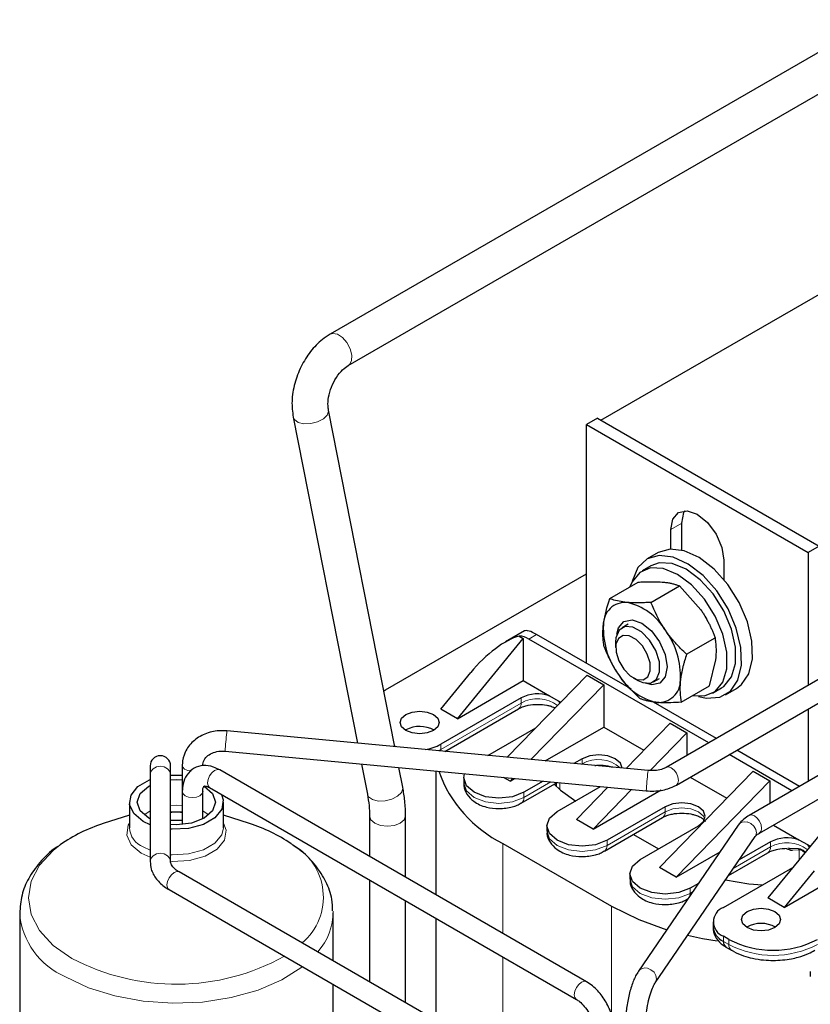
# Model space of a CAD drawing. Header units: millimetres. Extents: x 5 to 418, y 2 to 292.
# Tile 31 of 43: x 324 to 345, y 114 to 139. Entities that reach past the tile are written whole.
import ezdxf

# ---------------------------------------------------------------- set-up
doc = ezdxf.new("R2010")
doc.units = ezdxf.units.MM

msp = doc.modelspace()

# ---------------------------------------------------------------- linework, layer by layer
at = {"color": 7, "linetype": 'Continuous', "lineweight": 25}
for p, q in [((346.2266, 138.9608), (332.3207, 130.9332)), ((332.7807, 130.1364), (346.6866, 138.1641)), ((339.23, 128.7404), (347.1778, 133.3287)), ((357.2847, 129.3401), (340.896, 119.8791)), ((333.9694, 120.4081), (332.2785, 128.9989)), ((341.156, 119.4287), (357.6811, 128.9685)), ((331.3759, 128.8213), (333.014, 120.4981)), ((339.1451, 128.7894), (338.8622, 128.6262)), ((339.1451, 128.7894), (344.8019, 125.5238)), ((338.8622, 128.6262), (344.5191, 125.3605)), ((338.8622, 122.5348), (338.8622, 128.6262)), ((359.4061, 128.1155), (343.0173, 118.6545)), ((343.2773, 118.2041), (359.8025, 127.7439)), ((341.0119, 125.4537), (341.0119, 125.9481)), ((341.2947, 125.4255), (341.2947, 126.1114)), ((344.8019, 125.5238), (344.5191, 125.3605)), ((340.6908, 125.3613), (340.4079, 125.198)), ((342.3695, 125.1644), (342.3695, 124.67)), ((344.5191, 125.3605), (344.5191, 121.9706)), ((340.5079, 125.0248), (340.2816, 124.8942)), ((333.7287, 121.857), (338.8622, 124.8206)), ((339.4538, 124.187), (340.182, 124.6074)), ((340.5072, 124.0914), (341.2354, 124.5118)), ((341.2354, 124.5118), (341.7794, 123.9013)), ((339.9218, 123.5318), (339.7717, 123.4451)), ((335.5671, 121.1222), (337.25, 123.1716)), ((337.2787, 123.3607), (336.7948, 123.0813)), ((337.1449, 123.2323), (337.25, 123.1716)), ((337.25, 123.1716), (337.25, 122.0938)), ((341.9813, 120.5056), (337.3915, 123.1553)), ((340.0071, 121.8739), (337.5895, 123.2696)), ((339.6143, 123.1854), (339.606, 123.0789)), ((341.4183, 122.7683), (342.1465, 123.1887)), ((339.606, 123.0789), (339.606, 122.9386)), ((342.0043, 121.9611), (342.1638, 122.626)), ((335.1429, 121.3672), (335.9078, 122.2987)), ((338.8764, 122.2327), (336.839, 120.1378)), ((338.8764, 122.2327), (339.3007, 121.9878)), ((340.0501, 122.1692), (340.1716, 122.0991)), ((340.5716, 122.0594), (340.7217, 122.1461)), ((335.5671, 121.1222), (337.25, 122.0938)), ((337.25, 122.0938), (337.9192, 121.7075)), ((339.3007, 121.9878), (337.4458, 120.0806)), ((339.3007, 121.9878), (339.3007, 120.91)), ((340.5266, 121.9829), (340.3576, 122.028)), ((341.276, 121.5407), (342.0043, 121.9611)), ((342.0815, 121.7764), (342.3078, 121.907)), ((342.4078, 121.7338), (342.6906, 121.8971)), ((333.6889, 121.8332), (333.7287, 121.857)), ((337.1935, 121.6529), (335.1429, 120.4691)), ((337.9192, 121.7075), (338.1365, 121.582)), ((335.5671, 121.1222), (335.1429, 121.3672)), ((335.2431, 120.2881), (337.1272, 121.3758)), ((338.1365, 121.582), (338.2051, 121.5424)), ((342.1793, 120.6199), (340.5726, 121.5475)), ((344.5191, 121.3702), (344.5191, 119.5214)), ((336.3463, 120.1842), (337.5726, 120.8921)), ((337.8053, 120.0467), (339.3007, 120.91)), ((339.3007, 120.91), (340.3264, 120.3178)), ((340.9977, 121.0081), (339.8733, 119.8519)), ((340.9977, 121.0081), (341.422, 120.7632)), ((340.4346, 119.799), (329.6872, 120.8115)), ((334.2519, 120.8364), (334.2384, 120.8283)), ((340.485, 119.7997), (341.422, 120.7632)), ((341.422, 120.7632), (341.422, 120.1827)), ((334.0062, 120.4046), (333.9669, 120.4207)), ((329.6384, 120.2938), (340.3858, 119.2813)), ((344.1027, 119.281), (342.5014, 120.2054)), ((344.3006, 119.3953), (342.6994, 120.3197)), ((327.7269, 119.9161), (327.7269, 119.696)), ((328.2469, 119.696), (328.2469, 119.9161)), ((328.5472, 119.9315), (328.5472, 119.262)), ((328.5478, 119.9216), (328.5472, 119.9315)), ((333.1187, 119.9659), (333.2707, 119.1939)), ((334.1734, 119.3716), (334.0741, 119.8759)), ((338.7491, 120.1017), (338.5348, 119.978)), ((327.7269, 119.696), (327.7269, 117.4754)), ((328.2469, 117.4754), (328.2469, 119.696)), ((338.865, 114.4092), (329.5029, 119.8138)), ((335.0163, 119.7872), (335.0163, 116.631)), ((335.7278, 119.6119), (335.7278, 119.4812)), ((336.9106, 119.5302), (336.7482, 119.624)), ((340.729, 117.3259), (343.119, 119.7835)), ((341.5113, 119.6338), (342.4477, 119.0932)), ((343.119, 119.7835), (343.5433, 119.5386)), ((329.2429, 119.3635), (338.605, 113.9589)), ((329.2456, 119.362), (329.2429, 119.3635)), ((336.9805, 119.6021), (336.9106, 119.5302)), ((336.9106, 119.5302), (337.0275, 119.5977)), ((337.1979, 118.9673), (338.1127, 119.4955)), ((337.757, 119.529), (337.2642, 119.2445)), ((338.0897, 119.4822), (338.0897, 119.3937)), ((338.1127, 118.7547), (339.2159, 119.3915)), ((339.408, 119.3734), (338.6077, 118.5506)), ((341.1533, 117.081), (343.5433, 119.5386)), ((343.5433, 119.5386), (343.5433, 118.9581)), ((328.5472, 119.262), (328.5472, 118.4217)), ((329.0672, 119.262), (329.0671, 119.2584)), ((329.0672, 118.564), (329.0672, 119.262)), ((339.032, 118.3056), (340.0148, 119.3163)), ((339.032, 118.3056), (340.764, 119.3055)), ((327.1971, 118.9925), (327.1971, 118.3393)), ((329.5971, 118.3393), (329.5971, 118.9925)), ((337.1838, 118.9605), (337.1961, 118.9663)), ((340.8704, 118.8771), (339.3855, 118.0199)), ((327.1971, 118.6646), (326.5292, 118.4453)), ((328.2469, 118.7427), (328.5472, 118.7427)), ((330.2649, 118.4453), (329.5971, 118.6646)), ((333.3252, 118.6412), (333.3252, 117.6072)), ((334.2452, 117.0761), (334.2452, 118.6412)), ((327.7269, 118.4178), (327.5485, 118.5026)), ((327.7269, 118.564), (327.69, 118.5843)), ((337.8491, 118.3873), (337.8491, 118.2566)), ((339.032, 118.3056), (338.6077, 118.5506)), ((339.3192, 117.7427), (340.8041, 118.6)), ((342.7365, 118.4088), (340.1866, 114.6771)), ((340.234, 117.53), (341.719, 118.3873)), ((345.1696, 118.5997), (343.4867, 116.5504)), ((343.6326, 118.4092), (344.2832, 118.0336)), ((340.059, 118.1698), (340.7006, 117.7994)), ((340.6159, 114.3837), (343.1658, 118.1154)), ((336.7268, 117.9381), (339.4986, 116.3379)), ((343.5574, 117.9791), (342.7568, 117.5169)), ((344.2832, 118.0336), (344.5005, 117.9082)), ((344.5005, 117.9082), (344.5692, 117.8685)), ((341.1533, 117.081), (342.2695, 117.7254)), ((342.4872, 117.1224), (343.4912, 117.7019)), ((328.2469, 117.4754), (328.2469, 117.4805)), ((345.6694, 107.2808), (328.4684, 117.2107)), ((339.9704, 117.1627), (339.9704, 117.032)), ((341.1533, 117.081), (340.729, 117.3259)), ((342.3554, 116.3054), (344.1241, 117.3265)), ((344.676, 117.237), (343.911, 116.3054)), ((333.3252, 117.0068), (333.3252, 114.4069)), ((341.7167, 116.9165), (341.5068, 116.7953)), ((343.911, 116.3054), (344.8926, 116.8721)), ((328.1782, 116.7889), (328.2084, 116.7603)), ((328.2084, 116.7603), (345.4094, 106.8304)), ((334.2452, 113.8758), (334.2452, 116.4757)), ((341.4264, 116.5113), (341.4387, 116.5171)), ((341.4405, 116.5181), (341.4472, 116.5219)), ((343.911, 116.3054), (343.4867, 116.5504)), ((324.3971, 116.1691), (324.3971, 111.4803)), ((332.3971, 114.9427), (332.3971, 116.1691)), ((335.0163, 116.0306), (335.0163, 113.4307)), ((342.0918, 115.9381), (342.0918, 115.8074)), ((342.4968, 115.489), (342.3554, 115.5707)), ((342.4216, 115.2935), (342.5631, 115.2119)), ((344.5737, 114.6726), (344.5737, 114.542)), ((332.3971, 111.4803), (332.3971, 114.3423))]:
    msp.add_line(p, q, dxfattribs=at)
at = {"color": 7, "linetype": 'Continuous', "lineweight": 18}
for p, q in [((341.2947, 126.1114), (341.0119, 125.9481)), ((337.5895, 123.2696), (337.3915, 123.1553)), ((337.1935, 121.6529), (337.1935, 121.5223)), ((337.1935, 121.5223), (335.1429, 120.3385)), ((335.1429, 120.3385), (335.1429, 120.4691)), ((335.1429, 120.3385), (335.0765, 120.3038)), ((335.1399, 120.2978), (335.1429, 120.3385)), ((338.7491, 119.9711), (338.7293, 119.9597)), ((338.7488, 119.9578), (338.7491, 119.9711)), ((338.7491, 120.1017), (338.7491, 119.9711)), ((337.9515, 119.5106), (337.2642, 119.1139)), ((338.1834, 119.3063), (338.1834, 119.4888)), ((337.2642, 119.1139), (337.2642, 119.2445)), ((340.8704, 118.8771), (340.8704, 118.7465)), ((340.8704, 118.7465), (339.3855, 117.8892)), ((327.7269, 117.7646), (327.5485, 117.8494)), ((336.7268, 117.9381), (336.7268, 115.6435)), ((339.3855, 117.8892), (339.3855, 118.0199)), ((343.5574, 117.8484), (342.6094, 117.3011)), ((343.5574, 117.9791), (343.5574, 117.8484)), ((327.7269, 117.5872), (327.4964, 117.6926)), ((344.0676, 117.8122), (344.2676, 117.8081)), ((344.1216, 117.7665), (344.2928, 117.7731)), ((344.2928, 117.7731), (344.2928, 117.532)), ((341.5068, 116.6646), (341.5068, 116.7953)), ((341.5693, 116.7007), (341.5068, 116.6646)), ((339.4986, 116.3379), (339.4986, 113.5428)), ((342.3554, 115.44), (342.3554, 115.5707)), ((342.4968, 115.3584), (342.3554, 115.44)), ((342.4968, 115.3584), (342.4968, 115.489)), ((336.7268, 115.0431), (336.7268, 112.4432))]:
    msp.add_line(p, q, dxfattribs=at)
at = {"color": 7, "linetype": 'Continuous', "lineweight": 18, "flags": 128}
for points in [[(332.3207, 130.9331), (332.3865, 130.9538), (332.5065, 130.9324)], [(332.5065, 130.9324), (332.6332, 130.8505), (332.7473, 130.7206), (332.8315, 130.5623), (332.873, 130.3998), (332.8654, 130.2579), (332.8099, 130.1582), (332.7839, 130.1383)], [(331.5056, 128.685), (331.6527, 128.6489), (331.8264, 128.6527), (332.0002, 128.6956), (332.1477, 128.7711), (332.2463, 128.8679), (332.2812, 128.971), (332.2793, 128.9947)], [(331.3759, 128.8213), (331.4075, 128.7553), (331.5056, 128.685)], [(329.6819, 120.7684), (329.6863, 120.8067), (329.6872, 120.8115)], [(328.2469, 119.696), (328.2272, 119.7772), (328.1708, 119.8461), (328.0864, 119.8921), (327.9869, 119.9083), (327.8874, 119.8921), (327.8031, 119.8461), (327.7467, 119.7772), (327.7269, 119.696)], [(328.7704, 119.7829), (328.6856, 119.7988), (328.6069, 119.8357), (328.5587, 119.8873), (328.5478, 119.9216)], [(341.026, 119.8662), (340.9556, 119.8906), (340.8971, 119.8797)], [(341.156, 119.4287), (341.1958, 119.4746), (341.2098, 119.5478), (341.1958, 119.6371), (341.156, 119.729), (341.0964, 119.8094), (341.026, 119.8662)], [(329.2429, 119.3635), (329.2429, 119.3635), (329.203, 119.4094), (329.189, 119.4825), (329.203, 119.5718), (329.2429, 119.6637), (329.3025, 119.7442), (329.3729, 119.801)], [(329.3729, 119.801), (329.4432, 119.8254), (329.5029, 119.8138)], [(340.4293, 119.756), (340.4337, 119.7943), (340.4346, 119.799)], [(333.4004, 119.0576), (333.5476, 119.0216), (333.7212, 119.0253), (333.895, 119.0682), (334.0425, 119.1438), (334.1412, 119.2405), (334.176, 119.3437), (334.1734, 119.3716)], [(337.2642, 119.1139), (336.9722, 119.0012), (336.6278, 118.9617), (336.2834, 119.0012), (335.9914, 119.1139), (335.7963, 119.2824), (335.7278, 119.4812)], [(329.0671, 119.2584), (329.0474, 119.2045), (328.991, 119.1559), (328.9067, 119.1233), (328.8072, 119.1119), (328.7077, 119.1233), (328.6233, 119.1559), (328.567, 119.2045), (328.5472, 119.262), (328.5472, 119.2621)], [(333.2707, 119.1939), (333.3023, 119.1279), (333.4004, 119.0576)], [(328.2469, 118.91), (328.3971, 118.9165), (328.5472, 118.91)], [(327.5725, 118.6659), (327.69, 118.7475), (327.7269, 118.7677)], [(329.0672, 118.7677), (329.1042, 118.7475), (329.2216, 118.6659)], [(333.3252, 118.6406), (333.3602, 118.5396), (333.46, 118.4534)], [(333.46, 118.4534), (333.6092, 118.3959), (333.7852, 118.3757), (333.9613, 118.3959), (334.1105, 118.4534), (334.2102, 118.5396), (334.2452, 118.6412), (334.2452, 118.6413)], [(341.8839, 118.5669), (341.849, 118.6341), (341.719, 118.7465), (341.5243, 118.8216), (341.2947, 118.8479), (341.0651, 118.8216), (340.8704, 118.7465)], [(343.1473, 118.6416), (343.077, 118.666), (343.0173, 118.6544), (343.0173, 118.6544)], [(343.2806, 118.2061), (343.3172, 118.25), (343.3312, 118.3231), (343.3172, 118.4125), (343.2773, 118.5044), (343.2177, 118.5848), (343.1473, 118.6416)], [(327.4964, 117.6926), (327.2426, 117.9018), (327.1281, 118.1485), (327.1667, 118.4029), (327.1971, 118.4592)], [(329.5971, 118.4592), (329.666, 118.2766), (329.6275, 118.0222), (329.4405, 117.7908), (329.1277, 117.6102), (328.7268, 117.5023), (328.286, 117.48), (328.2469, 117.4823)], [(343.1658, 118.1154), (343.1733, 118.1274), (343.1973, 118.209), (343.1837, 118.2988), (343.1348, 118.3829), (343.0579, 118.4487), (342.9648, 118.486)], [(329.5971, 118.3393), (329.5562, 118.16), (329.3801, 117.9419), (329.0854, 117.7718), (328.7077, 117.6701), (328.2925, 117.6491), (328.2469, 117.652)], [(339.3855, 117.8892), (339.0935, 117.7766), (338.7491, 117.7371), (338.4047, 117.7766), (338.1127, 117.8892), (337.9176, 118.0578), (337.8491, 118.2566)], [(325.7252, 115.0067), (325.2553, 115.3373), (324.9061, 115.7144), (324.6911, 116.1236), (324.6185, 116.5491), (324.6911, 116.9747), (324.9061, 117.3839), (325.2553, 117.761), (325.4299, 117.8997)], [(328.2469, 117.4805), (328.2272, 117.5566), (328.1708, 117.6255), (328.0864, 117.6715), (327.9869, 117.6877), (327.8874, 117.6715), (327.8031, 117.6255), (327.7467, 117.5566), (327.7269, 117.4754), (327.7269, 117.4751)], [(328.4684, 117.2107), (328.4684, 117.2107), (328.4088, 117.2223), (328.3384, 117.1978), (328.2681, 117.141), (328.2084, 117.0606), (328.1686, 116.9687), (328.1546, 116.8794), (328.1686, 116.8062), (328.1782, 116.7889)], [(341.5068, 116.6646), (341.2148, 116.552), (340.8704, 116.5125), (340.526, 116.552), (340.234, 116.6646), (340.0389, 116.8332), (339.9704, 117.032)], [(341.4974, 116.5955), (341.5025, 116.6162), (341.5068, 116.6646)], [(341.4387, 116.5171), (341.4406, 116.5181), (341.4476, 116.5226)], [(331.6123, 114.7953), (331.5992, 114.7852), (331.0877, 114.4604), (330.4789, 114.1973), (329.7949, 114.0055), (329.0604, 113.8919), (328.3019, 113.8606), (327.5468, 113.9127), (326.8225, 114.0463), (326.155, 114.2567), (325.5686, 114.5362)], [(340.618, 114.3869), (340.6234, 114.3957), (340.6474, 114.4774), (340.6339, 114.5671), (340.5849, 114.6513), (340.508, 114.717), (340.4149, 114.7544)], [(338.603, 113.96), (338.5651, 114.0047), (338.5511, 114.0779), (338.5651, 114.1672), (338.605, 114.2591), (338.6646, 114.3396), (338.735, 114.3963)], [(338.735, 114.3963), (338.8053, 114.4208), (338.865, 114.4092), (338.865, 114.4092)]]:
    msp.add_lwpolyline(points, dxfattribs=at)
at = {"color": 7, "linetype": 'Continuous', "lineweight": 25, "flags": 128}
for points in [[(341.0119, 125.9481), (341.0635, 126.2183), (341.2107, 126.3876), (341.4309, 126.4304), (341.6907, 126.3401), (341.9505, 126.1305), (342.1707, 125.8334), (342.3178, 125.4942), (342.3695, 125.1644)], [(341.2947, 126.1114), (341.3464, 126.3815), (341.3734, 126.4324)], [(342.6906, 121.8971), (342.8168, 121.9912), (343.0058, 122.2695), (343.0973, 122.6487), (343.0845, 123.1006), (342.9684, 123.5917), (342.7574, 124.0856), (342.4673, 124.5456), (342.1197, 124.9377), (341.7402, 125.2327), (341.3571, 125.4088), (340.9986, 125.4529), (340.6916, 125.3618), (340.6908, 125.3613)], [(341.7208, 121.6926), (341.9255, 121.6473), (342.2614, 121.6711), (342.5339, 121.8279), (342.723, 122.1062), (342.8145, 122.4854), (342.8017, 122.9373), (342.6855, 123.4284), (342.4746, 123.9223), (342.1845, 124.3823), (341.8368, 124.7744), (341.4574, 125.0694), (341.0742, 125.2455), (340.7158, 125.2896), (340.4087, 125.1985), (340.1757, 124.9788), (340.1757, 124.9788)], [(341.5712, 121.7111), (341.8697, 121.7016), (342.1435, 121.8175), (342.3393, 122.0564), (342.4414, 122.3988), (342.4414, 122.8172), (342.3393, 123.2775), (342.1435, 123.7425), (341.8697, 124.1745), (341.5401, 124.5385), (341.1816, 124.8051), (340.823, 124.9525), (340.4934, 124.969), (340.2196, 124.8531), (340.0238, 124.6142), (339.9699, 124.4849)], [(340.1757, 124.9788), (340.0341, 124.647), (340.0287, 124.6237)], [(342.3078, 121.907), (342.3697, 121.9481), (342.5656, 122.187), (342.6677, 122.5295), (342.6677, 122.9478), (342.5656, 123.4081), (342.3697, 123.8731), (342.096, 124.3051), (341.7664, 124.6691), (341.4078, 124.9357), (341.0492, 125.0832), (340.7197, 125.0996), (340.5079, 125.0248)], [(339.6374, 123.2755), (339.6798, 123.4377), (339.8182, 123.6001), (340.0263, 123.6427), (340.2725, 123.5589), (340.5193, 123.3615), (340.7292, 123.0806), (340.8701, 122.7589), (340.9206, 122.4455), (340.8731, 122.1879), (340.7347, 122.0255), (340.5266, 121.9829), (340.5266, 121.9829)], [(340.1716, 122.0991), (340.2959, 122.0433), (340.4977, 122.0302), (340.6498, 122.1271), (340.7291, 122.3192), (340.7235, 122.5772), (340.634, 122.8618), (340.474, 123.1298), (340.2681, 123.3403), (340.0474, 123.4613), (339.8457, 123.4743), (339.6936, 123.3775), (339.6143, 123.1854), (339.6143, 123.1854)], [(339.6125, 123.0223), (339.6168, 122.8197), (339.6872, 122.5961), (339.8127, 122.3857), (339.9745, 122.2204), (340.1478, 122.1254), (340.3062, 122.1152), (340.4256, 122.1912), (340.4879, 122.3421), (340.4835, 122.5446), (340.4132, 122.7682), (340.2876, 122.9786), (340.1259, 123.1439), (339.9526, 123.2389), (339.7942, 123.2491), (339.6748, 123.1731), (339.6125, 123.0223)], [(338.1365, 121.582), (338.1788, 121.5308), (338.1846, 121.5214)], [(334.2519, 121.2284), (334.4141, 121.2909), (334.6055, 121.3129), (334.7968, 121.2909), (334.959, 121.2284), (335.0674, 121.1347), (335.1055, 121.0243), (335.0674, 120.9138), (334.959, 120.8202), (334.7968, 120.7576), (334.6055, 120.7356), (334.4141, 120.7576), (334.2519, 120.8202), (334.1435, 120.9138), (334.1055, 121.0243), (334.1435, 121.1347), (334.2519, 121.2284)], [(339.7734, 119.8568), (339.7277, 119.9894), (339.5976, 120.1017), (339.403, 120.1768), (339.1734, 120.2032), (338.9438, 120.1768), (338.7491, 120.1017)], [(328.2469, 119.6798), (328.5017, 119.6826), (328.5472, 119.6798)], [(337.2642, 119.2445), (336.9722, 119.1319), (336.6278, 119.0923), (336.2834, 119.1319), (335.9914, 119.2445), (335.7963, 119.4131), (335.7278, 119.6119), (335.7469, 119.7183)], [(327.5485, 118.5026), (327.3095, 118.6997), (327.2016, 118.9321), (327.238, 119.1718), (327.4141, 119.3898), (327.7088, 119.56), (327.7269, 119.5672)], [(327.69, 118.5843), (327.4732, 118.7716), (327.3971, 118.9925), (327.4732, 119.2134), (327.69, 119.4007), (327.7269, 119.421)], [(328.2469, 119.5632), (328.3971, 119.5698), (328.5472, 119.5632)], [(329.1038, 119.4009), (329.1042, 119.4007), (329.3209, 119.2134), (329.3971, 118.9925), (329.3209, 118.7716), (329.1042, 118.5843), (328.7798, 118.4591), (328.3971, 118.4152), (328.2469, 118.4217)], [(338.0348, 119.4505), (338.1956, 119.2957), (338.5935, 119.0158)], [(329.5489, 119.1868), (329.5925, 119.0529), (329.5562, 118.8132), (329.3801, 118.5951), (329.0854, 118.425), (328.7077, 118.3233), (328.2925, 118.3024), (328.2469, 118.3052)], [(341.719, 118.3873), (341.849, 118.4996), (341.8947, 118.6322), (341.849, 118.7647), (341.719, 118.8771), (341.5243, 118.9522), (341.2947, 118.9786), (341.0651, 118.9522), (340.8704, 118.8771)], [(339.3855, 118.0199), (339.0935, 117.9073), (338.7491, 117.8677), (338.4047, 117.9073), (338.1127, 118.0199), (337.9176, 118.1884), (337.8491, 118.3873), (337.9176, 118.5861), (338.1127, 118.7547)], [(340.8041, 118.6), (340.8042, 118.6), (340.8085, 118.6026)], [(328.2469, 118.5291), (328.3971, 118.5309), (328.5472, 118.5291)], [(343.2773, 118.2041), (343.2773, 118.2041), (343.2806, 118.2061)], [(344.55, 117.8452), (344.5427, 117.857), (344.5005, 117.9082)], [(343.4912, 117.7019), (343.4912, 117.7019), (343.4955, 117.7045)], [(341.5068, 116.7953), (341.2148, 116.6827), (340.8704, 116.6431), (340.526, 116.6827), (340.234, 116.7953), (340.0389, 116.9638), (339.9704, 117.1627), (340.0389, 117.3615), (340.234, 117.53)], [(342.4125, 117.013), (343.0039, 116.91), (343.353, 116.8814)], [(339.4986, 116.3379), (340.1955, 115.9944), (340.9112, 115.7376)], [(343.6706, 115.7911), (343.5084, 115.7285), (343.317, 115.7066), (343.1257, 115.7285), (342.9635, 115.7911), (342.8551, 115.8847), (342.817, 115.9952), (342.8551, 116.1057), (342.9635, 116.1993), (343.1257, 116.2619), (343.317, 116.2838), (343.5084, 116.2619), (343.6706, 116.1993), (343.779, 116.1057), (343.817, 115.9952), (343.779, 115.8847), (343.6706, 115.7911)], [(341.4437, 115.5952), (341.8235, 115.5155), (342.1972, 115.4533)]]:
    msp.add_lwpolyline(points, dxfattribs=at)
at = {"color": 7, "linetype": 'Continuous', "lineweight": 25}
for centre, radius, start, end in [((339.8517, 123.532), 0.5576, 85.854, 181.01551), ((339.5751, 122.6145), 1.5074, 30.46892, 77.86124), ((341.2768, 123.4241), 1.985, 177.16897, 216.37811), ((339.2761, 122.2015), 1.985, 357.16897, 36.37811), ((337.1175, 122.7115), 0.5216, 58.31429, 86.99155), ((340.9778, 123.0111), 1.5074, 210.46892, 257.86124), ((340.7012, 122.0936), 0.5576, 265.854, 1.01551), ((337.6214, 120.8154), 0.9405, 71.53486, 117.06127), ((334.6049, 120.1797), 0.7456, 60.45053, 118.25641), ((334.5731, 121.5065), 1.1835, 278.2519, 298.77749), ((327.9869, 119.9161), 0.26, 0, 180), ((338.2001, 120.8918), 3.3007, 199.68374, 243.48917), ((327.7322, 114.641), 3.99, 107.54736, 125.24116), ((329.05, 114.6109), 4.0223, 55.56515, 72.41966), ((343.9853, 117.1415), 0.9405, 71.53486, 117.06127), ((342.4948, 115.9381), 0.393, 110.78342, 249.21658), ((343.317, 115.1749), 0.7243, 59.54613, 120.45387), ((342.5422, 115.8523), 0.4526, 185.6948, 245.62534), ((342.5122, 115.4227), 0.1578, 173.70115, 234.98667), ((343.6281, 117.6726), 2.4592, 242.60967, 297.39033)]:
    msp.add_arc(centre, radius, start, end, dxfattribs=at)
at = {"color": 7, "linetype": 'Continuous', "lineweight": 18}
for centre, radius, start, end in [((337.6124, 120.767), 0.8637, 53.50089, 119.01761), ((337.0367, 121.505), 0.1578, 305.01333, 6.29885), ((343.8077, 119.2361), 14.2087, 173.80876, 175.73094), ((339.1632, 119.2468), 0.8343, 47.93214, 119.75734), ((354.5551, 118.2236), 14.2087, 173.80876, 175.73094), ((337.1082, 119.0964), 0.157, 304.06107, 6.38534), ((340.7082, 118.7311), 0.163, 307.97954, 5.41867), ((342.9074, 118.2796), 0.2142, 74.46025, 142.92609), ((327.7668, 118.3771), 0.571, 183.79655, 247.52359), ((330.6109, 116.5679), 1.5362, 310.43689, 62.32283), ((339.2336, 117.8698), 0.1531, 303.63755, 7.29774), ((343.3952, 117.833), 0.163, 307.97954, 5.41867), ((343.9757, 117.0977), 0.8594, 52.64247, 119.12433), ((344.2169, 117.745), 0.081, 20.34719, 51.20847), ((326.3236, 116.316), 1.9332, 184.80557, 247.01361), ((330.8683, 116.1934), 1.5283, 317.96187, 0.5614), ((342.6525, 115.3409), 0.1567, 173.58215, 236.30067), ((343.6281, 117.5419), 2.4592, 242.60967, 297.39033), ((328.3924, 120.0675), 5.7207, 242.20924, 298.88787), ((340.3575, 114.548), 0.2142, 74.45806, 142.97593)]:
    msp.add_arc(centre, radius, start, end, dxfattribs=at)
at = {"color": 7, "linetype": 'Continuous', "lineweight": 25}
for centre, major_axis, ratio, start_param, end_param in [((337.8941, 122.7922), (0.6282, -0.5581), 0.2415771, 2.276173, 3.0614899), ((336.4735, 121.9721), (1.0613, 1.2125), 0.398878, 0.5298398, 1.6496093)]:
    msp.add_ellipse(centre, major_axis=major_axis, ratio=ratio, start_param=start_param, end_param=end_param, dxfattribs=at)
for points, knots in [([(332.3207, 130.9332), (332.2536, 130.89), (332.0713, 130.7728), (331.8097, 130.5002), (331.5655, 130.1145), (331.402, 129.6784), (331.3262, 129.2324), (331.3596, 128.9555), (331.3759, 128.8213)], [0, 0, 0, 0, 0.10389513, 0.28196183, 0.4622141, 0.64361074, 0.82714813, 1, 1, 1, 1]), ([(332.2785, 128.9989), (332.2734, 129.0329), (332.2594, 129.126), (332.2728, 129.3296), (332.3448, 129.5885), (332.4723, 129.8378), (332.6337, 130.0361), (332.7337, 130.1043), (332.7807, 130.1364)], [0, 0, 0, 0, 0.09971087, 0.27306655, 0.45605109, 0.64501451, 0.83314703, 1, 1, 1, 1]), ([(340.182, 124.6074), (340.2239, 124.6101), (340.4477, 124.6248), (340.6405, 124.617), (340.7971, 124.6107)], [0, 0, 0, 0, 0.1873629, 1, 1, 1, 1]), ([(340.7971, 124.6107), (340.8159, 124.6088), (340.8535, 124.6051), (340.9054, 124.5982), (340.9539, 124.5904), (340.9991, 124.5818), (341.0425, 124.5723), (341.0842, 124.5618), (341.1244, 124.5505), (341.1629, 124.5383), (341.2001, 124.5255), (341.2236, 124.5164), (341.2354, 124.5118)], [0, 0, 0, 0, 0.1064601, 0.2130567, 0.3106208, 0.4082796, 0.5062025, 0.6042041, 0.7030136, 0.8018851, 0.9009199, 1, 1, 1, 1]), ([(339.2942, 123.5221), (339.296, 123.5367), (339.3213, 123.7447), (339.3899, 123.9739), (339.4538, 124.187)], [0, 0, 0, 0, 0.0701742, 1, 1, 1, 1]), ([(339.892, 124.0881), (339.759, 124.1081), (339.5952, 124.1326), (339.4761, 124.1784), (339.4538, 124.187)], [0, 0, 0, 0, 0.8126371, 1, 1, 1, 1]), ([(340.5072, 124.0914), (340.4853, 124.09), (340.4414, 124.0871), (340.3767, 124.0836), (340.3128, 124.0808), (340.2499, 124.0788), (340.188, 124.0777), (340.1272, 124.0775), (340.0678, 124.0783), (340.0086, 124.0803), (339.9497, 124.0834), (339.9113, 124.0866), (339.892, 124.0881)], [0, 0, 0, 0, 0.0977438, 0.1955287, 0.2934562, 0.3914407, 0.4901065, 0.5888494, 0.6878483, 0.7869433, 0.8934041, 1, 1, 1, 1]), ([(340.8743, 123.3788), (340.8636, 123.3945), (340.711, 123.6187), (340.6054, 123.8636), (340.5072, 124.0914)], [0, 0, 0, 0, 0.0701742, 1, 1, 1, 1]), ([(341.7794, 123.9013), (341.7901, 123.8856), (341.8183, 123.8441), (341.8787, 123.7491), (341.9407, 123.6411), (341.9976, 123.5307), (342.0381, 123.4465), (342.0764, 123.3613), (342.1127, 123.2754), (342.1353, 123.2176), (342.1465, 123.1887)], [0, 0, 0, 0, 0.0699962, 0.1848875, 0.4152015, 0.5314608, 0.6478485, 0.7650125, 0.882467, 1, 1, 1, 1]), ([(339.3115, 122.9594), (339.3046, 123.0016), (339.2942, 123.065), (339.2858, 123.1541), (339.2817, 123.223), (339.2803, 123.2942), (339.2817, 123.368), (339.286, 123.4437), (339.2915, 123.496), (339.2942, 123.5221)], [0, 0, 0, 0, 0.2473704, 0.3712166, 0.4953281, 0.6209981, 0.7468521, 0.8733138, 1, 1, 1, 1]), ([(341.4183, 122.7683), (341.3688, 122.8144), (341.2946, 122.8836), (341.1999, 122.9805), (341.1303, 123.0554), (341.0625, 123.1326), (340.997, 123.2124), (340.9338, 123.2943), (340.8941, 123.3506), (340.8743, 123.3788)], [0, 0, 0, 0, 0.2473621, 0.3712166, 0.4953281, 0.6209981, 0.7468521, 0.8733138, 1, 1, 1, 1]), ([(342.1638, 122.626), (342.1654, 122.6404), (342.1696, 122.6787), (342.176, 122.7628), (342.1782, 122.8532), (342.1755, 122.9403), (342.1713, 123.0045), (342.165, 123.0673), (342.1568, 123.1289), (342.15, 123.1688), (342.1465, 123.1887)], [0, 0, 0, 0, 0.0699962, 0.1849133, 0.4152015, 0.5314608, 0.6478485, 0.7650125, 0.882467, 1, 1, 1, 1]), ([(339.3115, 122.9594), (339.3356, 122.8986), (339.3718, 122.8075), (339.4265, 122.6874), (339.4702, 122.5977), (339.5172, 122.5084), (339.5675, 122.4198), (339.621, 122.3323), (339.6594, 122.2753), (339.6786, 122.2467)], [0, 0, 0, 0, 0.2473621, 0.3712166, 0.4953281, 0.6209981, 0.7468521, 0.8733138, 1, 1, 1, 1]), ([(341.4183, 122.7683), (341.3999, 122.7114), (341.3722, 122.6261), (341.3405, 122.5139), (341.3188, 122.43), (341.2994, 122.3468), (341.2827, 122.2643), (341.2688, 122.1829), (341.2621, 122.1299), (341.2587, 122.1035)], [0, 0, 0, 0, 0.2473704, 0.3712166, 0.4953281, 0.6209981, 0.7468521, 0.8733138, 1, 1, 1, 1]), ([(339.6786, 122.2467), (339.6895, 122.2311), (339.8446, 122.0084), (340.0405, 121.8156), (340.2226, 121.6362)], [0, 0, 0, 0, 0.0701742, 1, 1, 1, 1]), ([(341.2587, 122.1035), (341.2571, 122.089), (341.2344, 121.8824), (341.2559, 121.7053), (341.276, 121.5407)], [0, 0, 0, 0, 0.0701742, 1, 1, 1, 1]), ([(340.6609, 121.5374), (340.6431, 121.5392), (340.6077, 121.5426), (340.5569, 121.5493), (340.508, 121.557), (340.461, 121.5658), (340.4158, 121.5757), (340.3723, 121.5866), (340.3307, 121.5985), (340.292, 121.6108), (340.2559, 121.6233), (340.2337, 121.6319), (340.2226, 121.6362)], [0, 0, 0, 0, 0.1005552, 0.2012256, 0.3022315, 0.4033431, 0.5055524, 0.6078515, 0.710392, 0.813001, 0.9064817, 1, 1, 1, 1]), ([(337.1326, 121.3762), (337.1406, 121.3816), (337.1714, 121.4024), (337.2573, 121.4351), (337.4071, 121.4769), (337.5351, 121.4839), (337.6177, 121.4884)], [0, 0, 0, 0, 0.0850538, 0.3305005, 0.5676596, 1, 1, 1, 1]), ([(337.6177, 121.4884), (337.6973, 121.4842), (337.8079, 121.4783), (337.9493, 121.4445), (338.0078, 121.4217), (338.0428, 121.4081)], [0, 0, 0, 0, 0.50662783, 0.70475456, 1, 1, 1, 1]), ([(338.0415, 121.409), (338.0484, 121.4059), (338.0561, 121.4025), (338.0616, 121.3962), (338.0622, 121.3956)], [0, 0, 0, 0, 0.8899538, 1, 1, 1, 1]), ([(341.276, 121.5407), (341.1024, 121.5318), (340.8818, 121.5205), (340.6997, 121.5344), (340.6609, 121.5374)], [0, 0, 0, 0, 0.786664, 1, 1, 1, 1]), ([(329.6872, 120.8115), (329.6182, 120.8145), (329.4254, 120.823), (329.1141, 120.7473), (328.8075, 120.5569), (328.6064, 120.2845), (328.5494, 120.0597), (328.5474, 119.9455), (328.5472, 119.9315)], [0, 0, 0, 0, 0.1213099, 0.3388773, 0.5589404, 0.777442, 0.9726225, 1, 1, 1, 1]), ([(329.0672, 119.9315), (329.0689, 119.9541), (329.074, 120.0218), (329.1304, 120.1262), (329.2597, 120.2297), (329.4264, 120.2902), (329.56, 120.3003), (329.6301, 120.2945), (329.6384, 120.2938)], [0, 0, 0, 0, 0.1234867, 0.3706465, 0.5789557, 0.776632, 0.9733774, 1, 1, 1, 1]), ([(329.5029, 119.8138), (329.4495, 119.8409), (329.3127, 119.9104), (329.0841, 119.9425), (328.8349, 119.8724), (328.6517, 119.6979), (328.5604, 119.4822), (328.5512, 119.329), (328.5472, 119.262)], [0, 0, 0, 0, 0.1238683, 0.317239, 0.4952648, 0.6824505, 0.8611204, 1, 1, 1, 1]), ([(339.072, 119.9274), (339.1057, 119.9316), (339.2166, 119.9455), (339.3626, 119.9251), (339.4754, 119.9014), (339.5089, 119.8889), (339.5184, 119.8853)], [0, 0, 0, 0, 0.219787, 0.7243623, 0.9216864, 1, 1, 1, 1]), ([(340.896, 119.8791), (340.8692, 119.8656), (340.8023, 119.8318), (340.6426, 119.7925), (340.5069, 119.7968), (340.4346, 119.799)], [0, 0, 0, 0, 0.23791516, 0.59427988, 1, 1, 1, 1]), ([(329.0672, 119.262), (329.0687, 119.2889), (329.0724, 119.3538), (329.0991, 119.4033), (329.1021, 119.4012), (329.1142, 119.412), (329.1916, 119.3919), (329.2341, 119.3683), (329.2429, 119.3635)], [0, 0, 0, 0, 0.1287221, 0.3099004, 0.5134856, 0.7775079, 0.9543461, 1, 1, 1, 1]), ([(334.2452, 118.6412), (334.2419, 118.7684), (334.2356, 119.0122), (334.1935, 119.2553), (334.1734, 119.3716)], [0, 0, 0, 0, 0.5216976, 1, 1, 1, 1]), ([(335.7369, 119.4804), (335.7343, 119.4597), (335.722, 119.3604), (335.8045, 119.1835), (335.9545, 119.0243), (336.1329, 118.9229), (336.346, 118.8458), (336.5196, 118.8339), (336.6278, 118.8264)], [0, 0, 0, 0, 0.05314285, 0.25442925, 0.46668161, 0.61119278, 0.75759812, 1, 1, 1, 1]), ([(340.3858, 119.2813), (340.4514, 119.2778), (340.6401, 119.2676), (340.9135, 119.3111), (341.085, 119.3943), (341.156, 119.4287)], [0, 0, 0, 0, 0.2378909, 0.6844981, 1, 1, 1, 1]), ([(333.2707, 119.1939), (333.2872, 119.0974), (333.3188, 118.9125), (333.3231, 118.729), (333.3252, 118.6412)], [0, 0, 0, 0, 0.52165155, 1, 1, 1, 1]), ([(336.6278, 118.8264), (336.7439, 118.8354), (336.9048, 118.8478), (337.0908, 118.9097), (337.1597, 118.951), (337.1937, 118.9714)], [0, 0, 0, 0, 0.5680735, 0.7867407, 1, 1, 1, 1]), ([(328.2469, 118.7348), (328.287, 118.7404), (328.3863, 118.7543), (328.487, 118.7415), (328.5472, 118.7338)], [0, 0, 0, 0, 0.4032021, 1, 1, 1, 1]), ([(340.8096, 118.6005), (340.8175, 118.6058), (340.8484, 118.6266), (340.9343, 118.6596), (341.084, 118.7), (341.2923, 118.7206), (341.4853, 118.702), (341.6272, 118.6683), (341.7273, 118.6325), (341.8145, 118.5849), (341.8704, 118.539), (341.8943, 118.5044), (341.8943, 118.502), (341.8943, 118.5008)], [0, 0, 0, 0, 0.0299329, 0.1163128, 0.1997761, 0.3519294, 0.4992312, 0.5568365, 0.6461485, 0.7324341, 0.8186, 0.9067048, 1, 1, 1, 1]), ([(343.0173, 118.6545), (342.9696, 118.6249), (342.8572, 118.5552), (342.7806, 118.4623), (342.7365, 118.4088)], [0, 0, 0, 0, 0.4238922, 1, 1, 1, 1]), ([(337.8582, 118.2558), (337.8556, 118.235), (337.8433, 118.1358), (337.9258, 117.9589), (338.0758, 117.7997), (338.2543, 117.6982), (338.4674, 117.6212), (338.6409, 117.6092), (338.7491, 117.6018)], [0, 0, 0, 0, 0.0531428, 0.2544293, 0.4666816, 0.6111928, 0.7575981, 1, 1, 1, 1]), ([(343.1658, 118.1154), (343.1719, 118.1239), (343.1861, 118.1433), (343.2444, 118.1822), (343.2773, 118.2041)], [0, 0, 0, 0, 0.4351051, 1, 1, 1, 1]), ([(325.3692, 117.8625), (325.3598, 117.8567), (325.1734, 117.742), (324.9134, 117.4712), (324.6139, 117.0602), (324.4292, 116.6179), (324.4092, 116.3081), (324.3989, 116.1501)], [0, 0, 0, 0, 0.01452399, 0.28802236, 0.52855765, 0.75952527, 1, 1, 1, 1]), ([(332.3812, 116.2195), (332.3793, 116.3183), (332.3745, 116.5724), (332.2265, 116.9669), (331.9619, 117.3791), (331.6709, 117.691), (331.4419, 117.8427), (331.3684, 117.8914)], [0, 0, 0, 0, 0.1515116, 0.3898659, 0.6309961, 0.88158, 1, 1, 1, 1]), ([(338.7491, 117.6018), (338.8653, 117.6108), (339.0261, 117.6232), (339.2123, 117.6851), (339.2812, 117.7265), (339.3153, 117.747)], [0, 0, 0, 0, 0.5677248, 0.7862578, 1, 1, 1, 1]), ([(343.4966, 117.7024), (343.5045, 117.7078), (343.5354, 117.7285), (343.6213, 117.7613), (343.7711, 117.803), (343.8991, 117.8101), (343.9817, 117.8146)], [0, 0, 0, 0, 0.0850538, 0.3305005, 0.5676596, 1, 1, 1, 1]), ([(343.9597, 117.8125), (344.0096, 117.7894), (344.0665, 117.763), (344.1155, 117.7661), (344.1216, 117.7665)], [0, 0, 0, 0, 0.8756652, 1, 1, 1, 1]), ([(344.0071, 117.825), (344.0248, 117.8191), (344.0457, 117.8122), (344.0646, 117.8122), (344.0676, 117.8122)], [0, 0, 0, 0, 0.8431809, 1, 1, 1, 1]), ([(327.7269, 117.4754), (327.7325, 117.4114), (327.7463, 117.2528), (327.8763, 117.0204), (328.052, 116.8559), (328.1772, 116.7794), (328.2084, 116.7603)], [0, 0, 0, 0, 0.22166146, 0.5499684, 0.88783731, 1, 1, 1, 1]), ([(328.4684, 117.2107), (328.4345, 117.2324), (328.3371, 117.2947), (328.2562, 117.3998), (328.25, 117.4507), (328.2469, 117.4754)], [0, 0, 0, 0, 0.2164659, 0.6216471, 1, 1, 1, 1]), ([(339.9795, 117.0312), (339.9769, 117.0104), (339.9647, 116.9112), (340.0472, 116.7343), (340.1971, 116.5751), (340.3756, 116.4736), (340.5887, 116.3966), (340.7622, 116.3846), (340.8704, 116.3772)], [0, 0, 0, 0, 0.05314285, 0.25442925, 0.46668161, 0.61119278, 0.75759812, 1, 1, 1, 1]), ([(340.8704, 116.3772), (340.9866, 116.3862), (341.1474, 116.3986), (341.3335, 116.4605), (341.4023, 116.5018), (341.4364, 116.5222)], [0, 0, 0, 0, 0.5680735, 0.7867407, 1, 1, 1, 1]), ([(342.1005, 115.8025), (342.0981, 115.7831), (342.0861, 115.6852), (342.17, 115.5111), (342.2958, 115.3668), (342.3985, 115.3111), (342.425, 115.2967)], [0, 0, 0, 0, 0.0925604, 0.4674435, 0.86275, 1, 1, 1, 1]), ([(342.5683, 115.2159), (342.5869, 115.2029), (342.6743, 115.1419), (342.8575, 115.0746), (343.1111, 115.0014), (343.3673, 114.9601), (343.5463, 114.9549), (343.6281, 114.9526)], [0, 0, 0, 0, 0.0689275, 0.3233723, 0.5374688, 0.7886588, 1, 1, 1, 1]), ([(343.6281, 114.9526), (343.7864, 114.9606), (344.0054, 114.9716), (344.3024, 115.0436), (344.508, 115.1113), (344.6363, 115.1847), (344.6893, 115.215)], [0, 0, 0, 0, 0.40712701, 0.5634384, 0.81953138, 1, 1, 1, 1]), ([(340.1866, 114.6771), (340.1628, 114.6386), (340.0961, 114.5303), (340.0033, 114.2914), (339.9162, 113.9575), (339.8682, 113.6429), (339.863, 113.4705), (339.8609, 113.4002)], [0, 0, 0, 0, 0.1281065, 0.3603658, 0.6015934, 0.8374347, 1, 1, 1, 1]), ([(339.5607, 113.2042), (339.5576, 113.2643), (339.5488, 113.4336), (339.4577, 113.7273), (339.2729, 114.0501), (339.0623, 114.2808), (338.9172, 114.3752), (338.865, 114.4092)], [0, 0, 0, 0, 0.1329783, 0.375018, 0.6171289, 0.8622401, 1, 1, 1, 1]), ([(340.3809, 113.4002), (340.3818, 113.4402), (340.3842, 113.5434), (340.4092, 113.7493), (340.4602, 113.9928), (340.5246, 114.2), (340.5826, 114.3308), (340.6067, 114.3692), (340.6159, 114.3837)], [0, 0, 0, 0, 0.1228325, 0.3163707, 0.5233244, 0.7323682, 0.8981824, 1, 1, 1, 1]), ([(338.605, 113.9589), (338.6315, 113.9417), (338.6971, 113.8993), (338.8125, 113.7829), (338.9267, 113.6149), (339.0092, 113.4252), (339.0385, 113.2839), (339.0402, 113.2198), (339.0407, 113.2042)], [0, 0, 0, 0, 0.12871473, 0.31819079, 0.52060999, 0.72913728, 0.93440312, 1, 1, 1, 1])]:
    msp.add_open_spline(points, degree=3, knots=knots, dxfattribs=at)
at = {"color": 7, "linetype": 'Continuous', "lineweight": 18}
for points, knots in [([(344.2676, 117.8081), (344.2864, 117.8064), (344.3237, 117.8029), (344.3888, 117.7685), (344.4288, 117.7377), (344.449, 117.7221)], [0, 0, 0, 0, 0.3320257, 0.6629696, 1, 1, 1, 1]), ([(344.4303, 117.6994), (344.419, 117.7099), (344.3988, 117.7288), (344.3691, 117.7543), (344.3457, 117.7687), (344.329, 117.7741), (344.3115, 117.7766), (344.3006, 117.7746), (344.2928, 117.7731)], [0, 0, 0, 0, 0.2596958, 0.4660021, 0.6289651, 0.7081567, 0.7946839, 1, 1, 1, 1])]:
    msp.add_open_spline(points, degree=3, knots=knots, dxfattribs=at)

doc.saveas('drawing.dxf')
